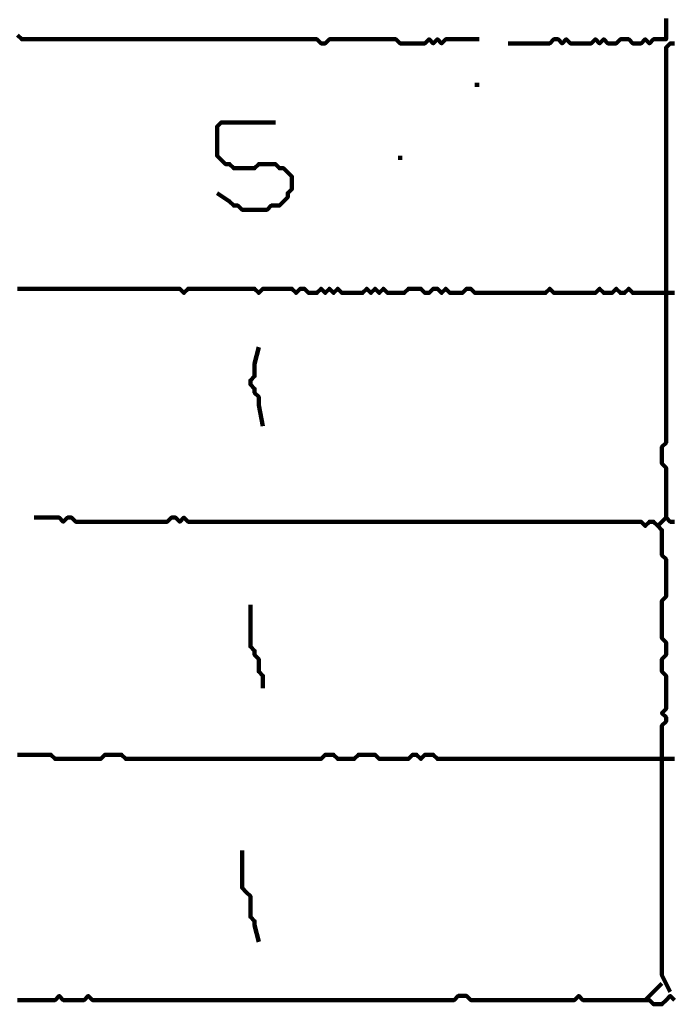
# Model space of a CAD drawing. Header units: metres. Extents: x 1959 to 4131, y 3282 to 4313.
# Tile 202 of 256: x 2404.46 to 2405.91, y 4294.55 to 4296.74. Entities that reach past the tile are written whole.
import ezdxf

# ---------------------------------------------------------------- set-up
doc = ezdxf.new("R2010")
doc.units = ezdxf.units.M
doc.layers.add('P', color=250, linetype='Continuous', lineweight=100)

msp = doc.modelspace()

# ---------------------------------------------------------------- linework, layer by layer
at = {"layer": 'P', "color": 0, "linetype": 'Continuous'}
for points in [[(2405.8999, 4296.7426), (2405.8999, 4296.7334), (2405.8999, 4296.7241), (2405.8999, 4296.7149), (2405.8999, 4296.7057), (2405.8999, 4296.6964), (2405.8907, 4296.6964), (2405.8814, 4296.6964), (2405.8722, 4296.6964), (2405.863, 4296.6872), (2405.8537, 4296.6964), (2405.8445, 4296.6872), (2405.8353, 4296.6872), (2405.826, 4296.6872), (2405.8168, 4296.6964), (2405.8076, 4296.6964), (2405.7983, 4296.6964), (2405.7891, 4296.6872), (2405.7799, 4296.6872), (2405.7707, 4296.6872), (2405.7614, 4296.6964), (2405.7522, 4296.6872), (2405.743, 4296.6964), (2405.7337, 4296.6872), (2405.7245, 4296.6872), (2405.7153, 4296.6872), (2405.706, 4296.6872), (2405.6968, 4296.6872), (2405.6876, 4296.6872), (2405.6783, 4296.6964), (2405.6691, 4296.6872), (2405.6599, 4296.6964), (2405.6507, 4296.6964), (2405.6414, 4296.6872), (2405.6322, 4296.6872), (2405.623, 4296.6872), (2405.6137, 4296.6872), (2405.6045, 4296.6872), (2405.5953, 4296.6872), (2405.5491, 4296.6872)], [(2404.4599, 4296.7057), (2404.4691, 4296.6964), (2404.4783, 4296.6964), (2404.4876, 4296.6964), (2404.4968, 4296.6964), (2404.506, 4296.6964), (2404.5153, 4296.6964), (2404.5245, 4296.6964), (2404.5337, 4296.6964), (2404.543, 4296.6964), (2404.5522, 4296.6964), (2404.5614, 4296.6964), (2404.5707, 4296.6964), (2404.5799, 4296.6964), (2404.5891, 4296.6964), (2404.5983, 4296.6964), (2404.6076, 4296.6964), (2404.6168, 4296.6964), (2404.626, 4296.6964), (2404.6353, 4296.6964), (2404.6445, 4296.6964), (2404.6537, 4296.6964), (2404.663, 4296.6964), (2404.6722, 4296.6964), (2404.6814, 4296.6964), (2404.6907, 4296.6964), (2404.6999, 4296.6964), (2404.7091, 4296.6964), (2404.7183, 4296.6964), (2404.7276, 4296.6964), (2404.7368, 4296.6964), (2404.746, 4296.6964), (2404.7553, 4296.6964), (2404.7645, 4296.6964), (2404.7737, 4296.6964), (2404.783, 4296.6964), (2404.7922, 4296.6964), (2404.8014, 4296.6964), (2404.8107, 4296.6964), (2404.8199, 4296.6964), (2404.8291, 4296.6964), (2404.8383, 4296.6964), (2404.8476, 4296.6964), (2404.8568, 4296.6964), (2404.866, 4296.6964), (2404.8753, 4296.6964), (2404.8845, 4296.6964), (2404.8937, 4296.6964), (2404.903, 4296.6964), (2404.9122, 4296.6964), (2404.9214, 4296.6964), (2404.9307, 4296.6964), (2404.9399, 4296.6964), (2404.9491, 4296.6964), (2404.9583, 4296.6964), (2404.9676, 4296.6964), (2404.9768, 4296.6964), (2404.986, 4296.6964), (2404.9953, 4296.6964), (2405.0045, 4296.6964), (2405.0137, 4296.6964), (2405.023, 4296.6964), (2405.0322, 4296.6964), (2405.0414, 4296.6964), (2405.0507, 4296.6964), (2405.0599, 4296.6964), (2405.0691, 4296.6964), (2405.0783, 4296.6964), (2405.0876, 4296.6964), (2405.0968, 4296.6964), (2405.106, 4296.6964), (2405.1153, 4296.6964), (2405.1245, 4296.6964), (2405.1337, 4296.6872), (2405.143, 4296.6872), (2405.1522, 4296.6964), (2405.1614, 4296.6964), (2405.1707, 4296.6964), (2405.1799, 4296.6964), (2405.1891, 4296.6964), (2405.1983, 4296.6964), (2405.2076, 4296.6964), (2405.2168, 4296.6964), (2405.226, 4296.6964), (2405.2353, 4296.6964), (2405.2445, 4296.6964), (2405.2537, 4296.6964), (2405.263, 4296.6964), (2405.2722, 4296.6964), (2405.2814, 4296.6964), (2405.2907, 4296.6964), (2405.2999, 4296.6964), (2405.3091, 4296.6872), (2405.3183, 4296.6872), (2405.3276, 4296.6872), (2405.3368, 4296.6872), (2405.346, 4296.6872), (2405.3553, 4296.6872), (2405.3645, 4296.6872), (2405.3737, 4296.6964), (2405.383, 4296.6872), (2405.3922, 4296.6964), (2405.4014, 4296.6872), (2405.4107, 4296.6964), (2405.4199, 4296.6964), (2405.4291, 4296.6964), (2405.4383, 4296.6964), (2405.4845, 4296.6964)], [(2405.9183, 4295.6257), (2405.9091, 4295.6257), (2405.8999, 4295.6349), (2405.8999, 4295.6441), (2405.8999, 4295.6534), (2405.8999, 4295.6626), (2405.8999, 4295.6718), (2405.8999, 4295.681), (2405.8999, 4295.6903), (2405.8999, 4295.6995), (2405.8999, 4295.7087), (2405.8999, 4295.718), (2405.8999, 4295.7272), (2405.8999, 4295.7364), (2405.8999, 4295.7457), (2405.8907, 4295.7549), (2405.8907, 4295.7641), (2405.8907, 4295.7734), (2405.8907, 4295.7826), (2405.8907, 4295.7918), (2405.8999, 4295.801), (2405.8999, 4295.8103), (2405.8999, 4295.8195), (2405.8999, 4295.8287), (2405.8999, 4295.838), (2405.8999, 4295.8472), (2405.8999, 4295.8564), (2405.8999, 4295.8657), (2405.8999, 4295.8749), (2405.8999, 4295.8841), (2405.8999, 4295.8934), (2405.8999, 4295.9026), (2405.8999, 4295.9118), (2405.8999, 4295.921), (2405.8999, 4295.9303), (2405.8999, 4295.9395), (2405.8999, 4295.9487), (2405.8999, 4295.958), (2405.8999, 4295.9672), (2405.8999, 4295.9764), (2405.8999, 4295.9857), (2405.8999, 4295.9949), (2405.8999, 4296.0041), (2405.8999, 4296.0134), (2405.8999, 4296.0226), (2405.8999, 4296.0318), (2405.8999, 4296.041), (2405.8999, 4296.0503), (2405.8999, 4296.0595), (2405.8999, 4296.0687), (2405.8999, 4296.078), (2405.8999, 4296.0872), (2405.8999, 4296.0964), (2405.8999, 4296.1057), (2405.8999, 4296.1149), (2405.8999, 4296.1241), (2405.8999, 4296.1334), (2405.8999, 4296.1426), (2405.8999, 4296.1518), (2405.8999, 4296.161), (2405.8999, 4296.1703), (2405.8999, 4296.1795), (2405.8999, 4296.1887), (2405.8999, 4296.198), (2405.8999, 4296.2072), (2405.8999, 4296.2164), (2405.8999, 4296.2257), (2405.8999, 4296.2349), (2405.8999, 4296.2441), (2405.8999, 4296.2534), (2405.8999, 4296.2626), (2405.8999, 4296.2718), (2405.8999, 4296.281), (2405.8999, 4296.2903), (2405.8999, 4296.2995), (2405.8999, 4296.3087), (2405.8999, 4296.318), (2405.8999, 4296.3272), (2405.8999, 4296.3364), (2405.8999, 4296.3457), (2405.8999, 4296.3549), (2405.8999, 4296.3641), (2405.8999, 4296.3734), (2405.8999, 4296.3826), (2405.8999, 4296.3918), (2405.8999, 4296.401), (2405.8999, 4296.4103), (2405.8999, 4296.4195), (2405.8999, 4296.4287), (2405.8999, 4296.438), (2405.8999, 4296.4472), (2405.8999, 4296.4564), (2405.8999, 4296.4657), (2405.8999, 4296.4749), (2405.8999, 4296.4841), (2405.8999, 4296.4934), (2405.8999, 4296.5026), (2405.8999, 4296.5118), (2405.8999, 4296.521), (2405.8999, 4296.5303), (2405.8999, 4296.5395), (2405.8999, 4296.5487), (2405.8999, 4296.558), (2405.8999, 4296.5672), (2405.8999, 4296.5764), (2405.8999, 4296.5857), (2405.8999, 4296.5949), (2405.8999, 4296.6041), (2405.8999, 4296.6134), (2405.8999, 4296.6226), (2405.8999, 4296.6318), (2405.8999, 4296.641), (2405.8999, 4296.6503), (2405.8999, 4296.6595), (2405.8999, 4296.6687), (2405.8999, 4296.678), (2405.9091, 4296.6872), (2405.9183, 4296.6872)], [(2405.4753, 4296.5949), (2405.4845, 4296.5949)], [(2404.903, 4296.3549), (2404.9307, 4296.3364), (2404.9399, 4296.3272), (2404.9491, 4296.3272), (2404.9583, 4296.318), (2404.9676, 4296.318), (2404.9768, 4296.318), (2404.986, 4296.318), (2404.9953, 4296.318), (2405.0045, 4296.318), (2405.0137, 4296.318), (2405.023, 4296.3272), (2405.0322, 4296.3272), (2405.0414, 4296.3272), (2405.0507, 4296.3364), (2405.0599, 4296.3457), (2405.0599, 4296.3549), (2405.0691, 4296.3641), (2405.0691, 4296.3734), (2405.0691, 4296.3826), (2405.0691, 4296.3918), (2405.0599, 4296.401), (2405.0507, 4296.4103), (2405.0414, 4296.4103), (2405.0322, 4296.4195), (2405.023, 4296.4195), (2405.0137, 4296.4195), (2405.0045, 4296.4195), (2404.9953, 4296.4195), (2404.986, 4296.4103), (2404.9768, 4296.4103), (2404.9676, 4296.4103), (2404.9583, 4296.4103), (2404.9491, 4296.4103), (2404.9399, 4296.4103), (2404.9307, 4296.4195), (2404.9214, 4296.4195), (2404.9122, 4296.4287), (2404.903, 4296.438), (2404.903, 4296.4472), (2404.903, 4296.4564), (2404.903, 4296.4657), (2404.903, 4296.4749), (2404.903, 4296.4841), (2404.903, 4296.4934), (2404.903, 4296.5026), (2404.9122, 4296.5118), (2404.9214, 4296.5118), (2404.9307, 4296.5118), (2404.9399, 4296.5118), (2404.9491, 4296.5118), (2404.9583, 4296.5118), (2404.9676, 4296.5118), (2404.9768, 4296.5118), (2404.986, 4296.5118), (2404.9953, 4296.5118), (2405.0322, 4296.5118)], [(2405.3091, 4296.438), (2405.3091, 4296.4287)], [(2405.9183, 4296.1334), (2405.9091, 4296.1334), (2405.8999, 4296.1334), (2405.8907, 4296.1334), (2405.8814, 4296.1334), (2405.8722, 4296.1334), (2405.863, 4296.1334), (2405.8537, 4296.1334), (2405.8445, 4296.1334), (2405.8353, 4296.1334), (2405.826, 4296.1334), (2405.8168, 4296.1426), (2405.8076, 4296.1334), (2405.7983, 4296.1334), (2405.7891, 4296.1426), (2405.7799, 4296.1334), (2405.7707, 4296.1334), (2405.7614, 4296.1334), (2405.7522, 4296.1426), (2405.743, 4296.1334), (2405.7337, 4296.1334), (2405.7245, 4296.1334), (2405.7153, 4296.1334), (2405.706, 4296.1334), (2405.6968, 4296.1334), (2405.6876, 4296.1334), (2405.6783, 4296.1334), (2405.6691, 4296.1334), (2405.6599, 4296.1334), (2405.6507, 4296.1334), (2405.6414, 4296.1426), (2405.6322, 4296.1334), (2405.623, 4296.1334), (2405.6137, 4296.1334), (2405.6045, 4296.1334), (2405.5953, 4296.1334), (2405.586, 4296.1334), (2405.5768, 4296.1334), (2405.5676, 4296.1334), (2405.5583, 4296.1334), (2405.5491, 4296.1334), (2405.5399, 4296.1334), (2405.5307, 4296.1334), (2405.5214, 4296.1334), (2405.5122, 4296.1334), (2405.503, 4296.1334), (2405.4937, 4296.1334), (2405.4845, 4296.1334), (2405.4753, 4296.1334), (2405.466, 4296.1426), (2405.4568, 4296.1426), (2405.4476, 4296.1334), (2405.4383, 4296.1334), (2405.4291, 4296.1334), (2405.4199, 4296.1334), (2405.4107, 4296.1426), (2405.4014, 4296.1334), (2405.3922, 4296.1426), (2405.383, 4296.1426), (2405.3737, 4296.1334), (2405.3645, 4296.1334), (2405.3553, 4296.1426), (2405.346, 4296.1426), (2405.3368, 4296.1426), (2405.3276, 4296.1426), (2405.3183, 4296.1334), (2405.3091, 4296.1334), (2405.2999, 4296.1334), (2405.2907, 4296.1334), (2405.2814, 4296.1334), (2405.2722, 4296.1426), (2405.263, 4296.1334), (2405.2537, 4296.1426), (2405.2445, 4296.1334), (2405.2353, 4296.1426), (2405.226, 4296.1334), (2405.2168, 4296.1334), (2405.2076, 4296.1334), (2405.1983, 4296.1334), (2405.1891, 4296.1334), (2405.1799, 4296.1334), (2405.1707, 4296.1426), (2405.1614, 4296.1334), (2405.1522, 4296.1426), (2405.143, 4296.1334), (2405.1337, 4296.1426), (2405.1245, 4296.1334), (2405.1153, 4296.1334), (2405.106, 4296.1334), (2405.0968, 4296.1426), (2405.0876, 4296.1426), (2405.0783, 4296.1334), (2405.0691, 4296.1426), (2405.0599, 4296.1426), (2405.0507, 4296.1426), (2405.0414, 4296.1426), (2405.0322, 4296.1426), (2405.023, 4296.1426), (2405.0137, 4296.1426), (2405.0045, 4296.1426), (2404.9953, 4296.1334), (2404.986, 4296.1426), (2404.9768, 4296.1426), (2404.9676, 4296.1426), (2404.9583, 4296.1426), (2404.9491, 4296.1426), (2404.9399, 4296.1426), (2404.9307, 4296.1426), (2404.9214, 4296.1426), (2404.9122, 4296.1426), (2404.903, 4296.1426), (2404.8937, 4296.1426), (2404.8845, 4296.1426), (2404.8753, 4296.1426), (2404.866, 4296.1426), (2404.8568, 4296.1426), (2404.8476, 4296.1426), (2404.8383, 4296.1426), (2404.8291, 4296.1334), (2404.8199, 4296.1426), (2404.8107, 4296.1426), (2404.8014, 4296.1426), (2404.7922, 4296.1426), (2404.783, 4296.1426), (2404.7737, 4296.1426), (2404.7645, 4296.1426), (2404.7553, 4296.1426), (2404.746, 4296.1426), (2404.7368, 4296.1426), (2404.7276, 4296.1426), (2404.7183, 4296.1426), (2404.7091, 4296.1426), (2404.6999, 4296.1426), (2404.6907, 4296.1426), (2404.6814, 4296.1426), (2404.6722, 4296.1426), (2404.663, 4296.1426), (2404.6537, 4296.1426), (2404.6445, 4296.1426), (2404.6353, 4296.1426), (2404.626, 4296.1426), (2404.6168, 4296.1426), (2404.6076, 4296.1426), (2404.5983, 4296.1426), (2404.5891, 4296.1426), (2404.5799, 4296.1426), (2404.5707, 4296.1426), (2404.5614, 4296.1426), (2404.5522, 4296.1426), (2404.543, 4296.1426), (2404.5337, 4296.1426), (2404.5245, 4296.1426), (2404.5153, 4296.1426), (2404.506, 4296.1426), (2404.4968, 4296.1426), (2404.4876, 4296.1426), (2404.4783, 4296.1426), (2404.4691, 4296.1426), (2404.4599, 4296.1426)], [(2404.9953, 4296.0134), (2404.986, 4295.9764), (2404.986, 4295.9672), (2404.986, 4295.958), (2404.986, 4295.9487), (2404.9768, 4295.9395), (2404.9768, 4295.9303), (2404.986, 4295.921), (2404.986, 4295.9118), (2404.9953, 4295.9026), (2404.9953, 4295.8934), (2404.9953, 4295.8841), (2405.0045, 4295.838)], [(2404.4968, 4295.6349), (2404.5337, 4295.6349), (2404.543, 4295.6349), (2404.5522, 4295.6349), (2404.5614, 4295.6257), (2404.5707, 4295.6349), (2404.5799, 4295.6349), (2404.5891, 4295.6257), (2404.5983, 4295.6257), (2404.6076, 4295.6257), (2404.6168, 4295.6257), (2404.626, 4295.6257), (2404.6353, 4295.6257), (2404.6445, 4295.6257), (2404.6537, 4295.6257), (2404.663, 4295.6257), (2404.6722, 4295.6257), (2404.6814, 4295.6257), (2404.6907, 4295.6257), (2404.6999, 4295.6257), (2404.7091, 4295.6257), (2404.7183, 4295.6257), (2404.7276, 4295.6257), (2404.7368, 4295.6257), (2404.746, 4295.6257), (2404.7553, 4295.6257), (2404.7645, 4295.6257), (2404.7737, 4295.6257), (2404.783, 4295.6257), (2404.7922, 4295.6257), (2404.8014, 4295.6349), (2404.8107, 4295.6349), (2404.8199, 4295.6257), (2404.8291, 4295.6349), (2404.8383, 4295.6257), (2404.8476, 4295.6257), (2404.8568, 4295.6257), (2404.866, 4295.6257), (2404.8753, 4295.6257), (2404.8845, 4295.6257), (2404.8937, 4295.6257), (2404.903, 4295.6257), (2404.9122, 4295.6257), (2404.9214, 4295.6257), (2404.9307, 4295.6257), (2404.9399, 4295.6257), (2404.9491, 4295.6257), (2404.9583, 4295.6257), (2404.9676, 4295.6257), (2404.9768, 4295.6257), (2404.986, 4295.6257), (2404.9953, 4295.6257), (2405.0045, 4295.6257), (2405.0137, 4295.6257), (2405.023, 4295.6257), (2405.0322, 4295.6257), (2405.0414, 4295.6257), (2405.0507, 4295.6257), (2405.0599, 4295.6257), (2405.0691, 4295.6257), (2405.0783, 4295.6257), (2405.0876, 4295.6257), (2405.0968, 4295.6257), (2405.106, 4295.6257), (2405.1153, 4295.6257), (2405.1245, 4295.6257), (2405.1337, 4295.6257), (2405.143, 4295.6257), (2405.1522, 4295.6257), (2405.1614, 4295.6257), (2405.1707, 4295.6257), (2405.1799, 4295.6257), (2405.1891, 4295.6257), (2405.1983, 4295.6257), (2405.2076, 4295.6257), (2405.2168, 4295.6257), (2405.226, 4295.6257), (2405.2353, 4295.6257), (2405.2445, 4295.6257), (2405.2537, 4295.6257), (2405.263, 4295.6257), (2405.2722, 4295.6257), (2405.2814, 4295.6257), (2405.2907, 4295.6257), (2405.2999, 4295.6257), (2405.3091, 4295.6257), (2405.3183, 4295.6257), (2405.3276, 4295.6257), (2405.3368, 4295.6257), (2405.346, 4295.6257), (2405.3553, 4295.6257), (2405.3645, 4295.6257), (2405.3737, 4295.6257), (2405.383, 4295.6257), (2405.3922, 4295.6257), (2405.4014, 4295.6257), (2405.4107, 4295.6257), (2405.4199, 4295.6257), (2405.4291, 4295.6257), (2405.4383, 4295.6257), (2405.4476, 4295.6257), (2405.4568, 4295.6257), (2405.466, 4295.6257), (2405.4753, 4295.6257), (2405.4845, 4295.6257), (2405.4937, 4295.6257), (2405.503, 4295.6257), (2405.5122, 4295.6257), (2405.5214, 4295.6257), (2405.5307, 4295.6257), (2405.5399, 4295.6257), (2405.5491, 4295.6257), (2405.5583, 4295.6257), (2405.5676, 4295.6257), (2405.5768, 4295.6257), (2405.586, 4295.6257), (2405.5953, 4295.6257), (2405.6045, 4295.6257), (2405.6137, 4295.6257), (2405.623, 4295.6257), (2405.6322, 4295.6257), (2405.6414, 4295.6257), (2405.6507, 4295.6257), (2405.6599, 4295.6257), (2405.6691, 4295.6257), (2405.6783, 4295.6257), (2405.6876, 4295.6257), (2405.6968, 4295.6257), (2405.706, 4295.6257), (2405.7153, 4295.6257), (2405.7245, 4295.6257), (2405.7337, 4295.6257), (2405.743, 4295.6257), (2405.7522, 4295.6257), (2405.7614, 4295.6257), (2405.7707, 4295.6257), (2405.7799, 4295.6257), (2405.7891, 4295.6257), (2405.7983, 4295.6257), (2405.8076, 4295.6257), (2405.8168, 4295.6257), (2405.826, 4295.6257), (2405.8353, 4295.6257), (2405.8445, 4295.6257), (2405.8537, 4295.6164), (2405.863, 4295.6257), (2405.8722, 4295.6257), (2405.8814, 4295.6164), (2405.8907, 4295.6072), (2405.8907, 4295.598), (2405.8907, 4295.5887), (2405.8907, 4295.5795), (2405.8907, 4295.5703), (2405.8907, 4295.561), (2405.8907, 4295.5518), (2405.8999, 4295.5426), (2405.8999, 4295.5334), (2405.8999, 4295.5241), (2405.8999, 4295.5149), (2405.8999, 4295.5057), (2405.8999, 4295.4964), (2405.8999, 4295.4872), (2405.8999, 4295.478), (2405.8999, 4295.4687), (2405.8999, 4295.4595), (2405.8907, 4295.4503), (2405.8907, 4295.441), (2405.8907, 4295.4318), (2405.8907, 4295.4226), (2405.8907, 4295.4134), (2405.8907, 4295.4041), (2405.8907, 4295.3949), (2405.8907, 4295.3857), (2405.8907, 4295.3764), (2405.8907, 4295.3672), (2405.8999, 4295.358), (2405.8999, 4295.3487), (2405.8999, 4295.3395), (2405.8999, 4295.3303), (2405.8907, 4295.321), (2405.8907, 4295.3118), (2405.8907, 4295.3026), (2405.8907, 4295.2934), (2405.8999, 4295.2841), (2405.8999, 4295.2749), (2405.8999, 4295.2657), (2405.8999, 4295.2564), (2405.8999, 4295.2472), (2405.8999, 4295.238), (2405.8999, 4295.2287), (2405.8999, 4295.2195), (2405.8999, 4295.2103), (2405.8907, 4295.201), (2405.8999, 4295.1918), (2405.8999, 4295.1826), (2405.8907, 4295.1734), (2405.8907, 4295.1641), (2405.8907, 4295.1549), (2405.8907, 4295.1457), (2405.8907, 4295.1364), (2405.8907, 4295.1272), (2405.8907, 4295.118), (2405.8907, 4295.1087), (2405.8907, 4295.0995), (2405.8907, 4295.0903), (2405.8907, 4295.081), (2405.8907, 4295.0718), (2405.8907, 4295.0626), (2405.8907, 4295.0534), (2405.8907, 4295.0441), (2405.8907, 4295.0349), (2405.8907, 4295.0257), (2405.8907, 4295.0164), (2405.8907, 4295.0072), (2405.8907, 4294.998), (2405.8907, 4294.9887), (2405.8907, 4294.9795), (2405.8907, 4294.9703), (2405.8907, 4294.961), (2405.8907, 4294.9518), (2405.8907, 4294.9426), (2405.8907, 4294.9334), (2405.8907, 4294.9241), (2405.8907, 4294.9149), (2405.8907, 4294.9057), (2405.8907, 4294.8964), (2405.8907, 4294.8872), (2405.8907, 4294.878), (2405.8907, 4294.8687), (2405.8907, 4294.8595), (2405.8907, 4294.8503), (2405.8907, 4294.841), (2405.8907, 4294.8318), (2405.8907, 4294.8226), (2405.8907, 4294.8134), (2405.8907, 4294.8041), (2405.8907, 4294.7949), (2405.8907, 4294.7857), (2405.8907, 4294.7764), (2405.8907, 4294.7672), (2405.8907, 4294.758), (2405.8907, 4294.7487), (2405.8907, 4294.7395), (2405.8907, 4294.7303), (2405.8907, 4294.721), (2405.8907, 4294.7118), (2405.8907, 4294.7026), (2405.8907, 4294.6934), (2405.8907, 4294.6841), (2405.8907, 4294.6749), (2405.8907, 4294.6657), (2405.8907, 4294.6564), (2405.8907, 4294.6472), (2405.8907, 4294.638), (2405.8907, 4294.6287), (2405.8907, 4294.6195), (2405.9091, 4294.5826)], [(2405.8999, 4295.6349), (2405.8814, 4295.6164)], [(2404.9768, 4295.441), (2404.9768, 4295.4041), (2404.9768, 4295.3949), (2404.9768, 4295.3857), (2404.9768, 4295.3764), (2404.9768, 4295.3672), (2404.9768, 4295.358), (2404.9768, 4295.3487), (2404.986, 4295.3395), (2404.986, 4295.3303), (2404.9953, 4295.321), (2404.9953, 4295.3118), (2404.9953, 4295.3026), (2404.9953, 4295.2934), (2405.0045, 4295.2841), (2405.0045, 4295.2749), (2405.0045, 4295.2564)], [(2404.4599, 4295.1087), (2404.4691, 4295.1087), (2404.4783, 4295.1087), (2404.4876, 4295.1087), (2404.4968, 4295.1087), (2404.506, 4295.1087), (2404.5153, 4295.1087), (2404.5245, 4295.1087), (2404.5337, 4295.1087), (2404.543, 4295.0995), (2404.5522, 4295.0995), (2404.5614, 4295.0995), (2404.5707, 4295.0995), (2404.5799, 4295.0995), (2404.5891, 4295.0995), (2404.5983, 4295.0995), (2404.6076, 4295.0995), (2404.6168, 4295.0995), (2404.626, 4295.0995), (2404.6353, 4295.0995), (2404.6445, 4295.0995), (2404.6537, 4295.1087), (2404.663, 4295.1087), (2404.6722, 4295.1087), (2404.6814, 4295.1087), (2404.6907, 4295.1087), (2404.6999, 4295.0995), (2404.7091, 4295.0995), (2404.7183, 4295.0995), (2404.7276, 4295.0995), (2404.7368, 4295.0995), (2404.746, 4295.0995), (2404.7553, 4295.0995), (2404.7645, 4295.0995), (2404.7737, 4295.0995), (2404.783, 4295.0995), (2404.7922, 4295.0995), (2404.8014, 4295.0995), (2404.8107, 4295.0995), (2404.8199, 4295.0995), (2404.8291, 4295.0995), (2404.8383, 4295.0995), (2404.8476, 4295.0995), (2404.8568, 4295.0995), (2404.866, 4295.0995), (2404.8753, 4295.0995), (2404.8845, 4295.0995), (2404.8937, 4295.0995), (2404.903, 4295.0995), (2404.9122, 4295.0995), (2404.9214, 4295.0995), (2404.9307, 4295.0995), (2404.9399, 4295.0995), (2404.9491, 4295.0995), (2404.9583, 4295.0995), (2404.9676, 4295.0995), (2404.9768, 4295.0995), (2404.986, 4295.0995), (2404.9953, 4295.0995), (2405.0045, 4295.0995), (2405.0137, 4295.0995), (2405.023, 4295.0995), (2405.0322, 4295.0995), (2405.0414, 4295.0995), (2405.0507, 4295.0995), (2405.0599, 4295.0995), (2405.0691, 4295.0995), (2405.0783, 4295.0995), (2405.0876, 4295.0995), (2405.0968, 4295.0995), (2405.106, 4295.0995), (2405.1153, 4295.0995), (2405.1245, 4295.0995), (2405.1337, 4295.0995), (2405.143, 4295.1087), (2405.1522, 4295.1087), (2405.1614, 4295.1087), (2405.1707, 4295.0995), (2405.1799, 4295.0995), (2405.1891, 4295.0995), (2405.1983, 4295.0995), (2405.2076, 4295.0995), (2405.2168, 4295.1087), (2405.226, 4295.1087), (2405.2353, 4295.1087), (2405.2445, 4295.1087), (2405.2537, 4295.1087), (2405.263, 4295.0995), (2405.2722, 4295.0995), (2405.2814, 4295.0995), (2405.2907, 4295.0995), (2405.2999, 4295.0995), (2405.3091, 4295.0995), (2405.3183, 4295.0995), (2405.3276, 4295.0995), (2405.3368, 4295.1087), (2405.346, 4295.1087), (2405.3553, 4295.0995), (2405.3645, 4295.1087), (2405.3737, 4295.1087), (2405.383, 4295.1087), (2405.3922, 4295.0995), (2405.4014, 4295.0995), (2405.4107, 4295.0995), (2405.4199, 4295.0995), (2405.4291, 4295.0995), (2405.4383, 4295.0995), (2405.4476, 4295.0995), (2405.4568, 4295.0995), (2405.466, 4295.0995), (2405.4753, 4295.0995), (2405.4845, 4295.0995), (2405.4937, 4295.0995), (2405.503, 4295.0995), (2405.5122, 4295.0995), (2405.5214, 4295.0995), (2405.5307, 4295.0995), (2405.5399, 4295.0995), (2405.5491, 4295.0995), (2405.5583, 4295.0995), (2405.5676, 4295.0995), (2405.5768, 4295.0995), (2405.586, 4295.0995), (2405.5953, 4295.0995), (2405.6045, 4295.0995), (2405.6137, 4295.0995), (2405.623, 4295.0995), (2405.6322, 4295.0995), (2405.6414, 4295.0995), (2405.6507, 4295.0995), (2405.6599, 4295.0995), (2405.6691, 4295.0995), (2405.6783, 4295.0995), (2405.6876, 4295.0995), (2405.6968, 4295.0995), (2405.706, 4295.0995), (2405.7153, 4295.0995), (2405.7245, 4295.0995), (2405.7337, 4295.0995), (2405.743, 4295.0995), (2405.7522, 4295.0995), (2405.7614, 4295.0995), (2405.7707, 4295.0995), (2405.7799, 4295.0995), (2405.7891, 4295.0995), (2405.7983, 4295.0995), (2405.8076, 4295.0995), (2405.8168, 4295.0995), (2405.826, 4295.0995), (2405.8353, 4295.0995), (2405.8445, 4295.0995), (2405.8537, 4295.0995), (2405.863, 4295.0995), (2405.8722, 4295.0995), (2405.8814, 4295.0995), (2405.8907, 4295.0995), (2405.8999, 4295.0995), (2405.9091, 4295.0995), (2405.9183, 4295.0995)], [(2404.9583, 4294.8964), (2404.9583, 4294.8595), (2404.9583, 4294.8503), (2404.9583, 4294.841), (2404.9583, 4294.8318), (2404.9583, 4294.8226), (2404.9583, 4294.8134), (2404.9676, 4294.8041), (2404.9768, 4294.7949), (2404.9768, 4294.7857), (2404.9768, 4294.7764), (2404.9768, 4294.7672), (2404.9768, 4294.758), (2404.9768, 4294.7487), (2404.986, 4294.7395), (2404.986, 4294.7303), (2404.9953, 4294.6934)], [(2405.8907, 4294.601), (2405.8537, 4294.5641)], [(2405.9183, 4294.5641), (2405.9091, 4294.5734), (2405.8999, 4294.5641), (2405.8907, 4294.5549), (2405.8814, 4294.5549), (2405.8722, 4294.5549), (2405.863, 4294.5641), (2405.8537, 4294.5641), (2405.8445, 4294.5641), (2405.8353, 4294.5641), (2405.826, 4294.5641), (2405.8168, 4294.5641), (2405.8076, 4294.5641), (2405.7983, 4294.5641), (2405.7891, 4294.5641), (2405.7799, 4294.5641), (2405.7707, 4294.5641), (2405.7614, 4294.5641), (2405.7522, 4294.5641), (2405.743, 4294.5641), (2405.7337, 4294.5641), (2405.7245, 4294.5641), (2405.7153, 4294.5641), (2405.706, 4294.5734), (2405.6968, 4294.5641), (2405.6876, 4294.5641), (2405.6783, 4294.5641), (2405.6691, 4294.5641), (2405.6599, 4294.5641), (2405.6507, 4294.5641), (2405.6414, 4294.5641), (2405.6322, 4294.5641), (2405.623, 4294.5641), (2405.6137, 4294.5641), (2405.6045, 4294.5641), (2405.5953, 4294.5641), (2405.586, 4294.5641), (2405.5768, 4294.5641), (2405.5676, 4294.5641), (2405.5583, 4294.5641), (2405.5491, 4294.5641), (2405.5399, 4294.5641), (2405.5307, 4294.5641), (2405.5214, 4294.5641), (2405.5122, 4294.5641), (2405.503, 4294.5641), (2405.4937, 4294.5641), (2405.4845, 4294.5641), (2405.4753, 4294.5641), (2405.466, 4294.5641), (2405.4568, 4294.5734), (2405.4476, 4294.5734), (2405.4383, 4294.5734), (2405.4291, 4294.5641), (2405.4199, 4294.5641), (2405.4107, 4294.5641), (2405.4014, 4294.5641), (2405.3922, 4294.5641), (2405.383, 4294.5641), (2405.3737, 4294.5641), (2405.3645, 4294.5641), (2405.3553, 4294.5641), (2405.346, 4294.5641), (2405.3368, 4294.5641), (2405.3276, 4294.5641), (2405.3183, 4294.5641), (2405.3091, 4294.5641), (2405.2999, 4294.5641), (2405.2907, 4294.5641), (2405.2814, 4294.5641), (2405.2722, 4294.5641), (2405.263, 4294.5641), (2405.2537, 4294.5641), (2405.2445, 4294.5641), (2405.2353, 4294.5641), (2405.226, 4294.5641), (2405.2168, 4294.5641), (2405.2076, 4294.5641), (2405.1983, 4294.5641), (2405.1891, 4294.5641), (2405.1799, 4294.5641), (2405.1707, 4294.5641), (2405.1614, 4294.5641), (2405.1522, 4294.5641), (2405.143, 4294.5641), (2405.1337, 4294.5641), (2405.1245, 4294.5641), (2405.1153, 4294.5641), (2405.106, 4294.5641), (2405.0968, 4294.5641), (2405.0876, 4294.5641), (2405.0783, 4294.5641), (2405.0691, 4294.5641), (2405.0599, 4294.5641), (2405.0507, 4294.5641), (2405.0414, 4294.5641), (2405.0322, 4294.5641), (2405.023, 4294.5641), (2405.0137, 4294.5641), (2405.0045, 4294.5641), (2404.9953, 4294.5641), (2404.986, 4294.5641), (2404.9768, 4294.5641), (2404.9676, 4294.5641), (2404.9583, 4294.5641), (2404.9491, 4294.5641), (2404.9399, 4294.5641), (2404.9307, 4294.5641), (2404.9214, 4294.5641), (2404.9122, 4294.5641), (2404.903, 4294.5641), (2404.8937, 4294.5641), (2404.8845, 4294.5641), (2404.8753, 4294.5641), (2404.866, 4294.5641), (2404.8568, 4294.5641), (2404.8476, 4294.5641), (2404.8383, 4294.5641), (2404.8291, 4294.5641), (2404.8199, 4294.5641), (2404.8107, 4294.5641), (2404.8014, 4294.5641), (2404.7922, 4294.5641), (2404.783, 4294.5641), (2404.7737, 4294.5641), (2404.7645, 4294.5641), (2404.7553, 4294.5641), (2404.746, 4294.5641), (2404.7368, 4294.5641), (2404.7276, 4294.5641), (2404.7183, 4294.5641), (2404.7091, 4294.5641), (2404.6999, 4294.5641), (2404.6907, 4294.5641), (2404.6814, 4294.5641), (2404.6722, 4294.5641), (2404.663, 4294.5641), (2404.6537, 4294.5641), (2404.6445, 4294.5641), (2404.6353, 4294.5641), (2404.626, 4294.5641), (2404.6168, 4294.5734), (2404.6076, 4294.5641), (2404.5983, 4294.5641), (2404.5891, 4294.5641), (2404.5799, 4294.5641), (2404.5707, 4294.5641), (2404.5614, 4294.5641), (2404.5522, 4294.5734), (2404.543, 4294.5641), (2404.5337, 4294.5641), (2404.5245, 4294.5641), (2404.5153, 4294.5641), (2404.506, 4294.5641), (2404.4968, 4294.5641), (2404.4876, 4294.5641), (2404.4783, 4294.5641), (2404.4691, 4294.5641), (2404.4599, 4294.5641)]]:
    msp.add_lwpolyline(points, dxfattribs=at)

doc.saveas('drawing.dxf')
